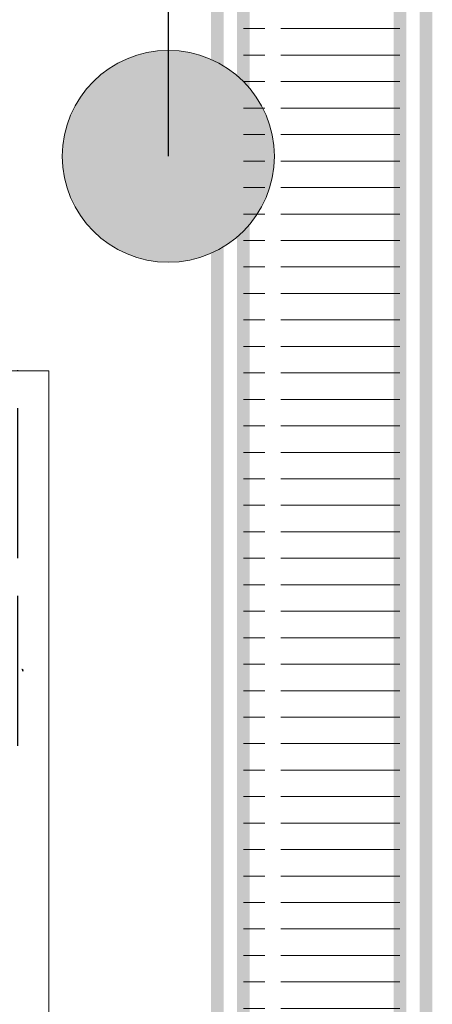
# Model space of a CAD drawing. Extents: x 258674 to 1051069, y -600163 to -66531.
# Tile 20 of 27: x 1050221 to 1050236, y -599525 to -599488. Entities that reach past the tile are written whole.
import ezdxf

# ---------------------------------------------------------------- set-up
doc = ezdxf.new("R2010")
doc.units = 0
doc.header["$LTSCALE"] = 21
doc.header["$MEASUREMENT"] = 0
doc.layers.get('0').update_dxf_attribs({"linetype": 'CONTINUOUS'})
doc.layers.add('CKD Equipments', color=252, linetype='CONTINUOUS', lineweight=0)
for name, color, linetype in [('Drain Grating', 4, 'CONTINUOUS'), ('ELECTRICAL', 4, 'CONTINUOUS'), ('FAINTEQUIP', 253, 'CONTINUOUS')]:
    doc.layers.add(name, color=color, linetype=linetype)
doc.styles.add('ARIAL', font='GOTHICI.TTF')
doc.dimstyles.new('Civil Dim', dxfattribs={"dimscale": 0.5, "dimtxt": 5, "dimasz": 2.5, "dimexe": 0, "dimexo": 0, "dimgap": 1, "dimtad": 1, "dimdec": 0, "dimzin": 0, "dimdsep": 46, "dimlunit": 4, "dimtxsty": 'ARIAL', "dimblk": 'OBLIQUE', "dimcen": 0.09, "dimclrd": 144, "dimclre": 144, "dimclrt": 256, "dimadec": 0, "dimazin": 0, "dimtfac": 1, "dimtdec": 0, "dimtofl": 0, "dimtmove": 1, "dimatfit": 3, "dimfxl": 1, "dimfrac": 1, "dimtolj": 1, "dimtzin": 0, "dimarcsym": 0})

# ---------------------------------------------------------------- blocks, each defined once
blk = doc.blocks.new('_Oblique')
at = {"color": 0, "linetype": 'ByBlock', "lineweight": -2}
blk.add_line((-0.5, -0.5), (0.5, 0.5), dxfattribs=at)
blk = doc.blocks.new('G$C0AEB34AE')
at = {"layer": 'Drain Grating', "linetype": 'Continuous', "lineweight": 5}
h = blk.add_hatch(dxfattribs=at)
h.set_pattern_fill('ACAD_ISO08W100', color=256, scale=5.08, style=0)
h.set_pattern_definition([(2e-14, (-881778.505, 81267.306), (-3e-15, 25.4), [121.92, -15.24, 30.48, -15.24])])
h.paths.add_polyline_path([(181, 2181), (181, 31), (31, 31), (31, 2181)])
at = {"layer": 'CKD Equipments', "color": 2, "const_width": 12, "elevation": 85170.02}
blk.add_lwpolyline([(206, 2206), (206, 6), (6, 6), (6, 2206), (206, 2206)], dxfattribs=at)
blk.add_lwpolyline([(181, 2181), (181, 31), (31, 31), (31, 2181)], close=True, dxfattribs=at)
blk = doc.blocks.new('G$C4DC229AB')
at = {"linetype": 'Continuous', "lineweight": 0}
for p, q in [((675.24, 519.8), (676.7, 518.39)), ((676.3, 518.11), (674.97, 519.38)), ((676.3, 518.11), (676.31, 518.1))]:
    blk.add_line(p, q, dxfattribs=at)
blk.add_arc((674.82, 519.18), 0.25, 46.31529, 127.23469, dxfattribs=at)

msp = doc.modelspace()

# ---------------------------------------------------------------- hatches: boundary and pattern name
at = {"layer": 'ELECTRICAL', "linetype": 'Continuous', "lineweight": 0, "ltscale": 8, "true_color": 0xedee99, "transparency": 33554687}
h = msp.add_hatch(color=61, dxfattribs=at)
h.dxf.hatch_style = 1
edge = h.paths.add_edge_path()
edge.add_arc((1050226.468, -599493.321), 4, 0, 360)
at = {"layer": 'FAINTEQUIP', "ltscale": 150}
h = msp.add_hatch(dxfattribs=at)
h.set_pattern_fill('ACAD_ISO11W100', color=253, scale=0.472441, angle=90)
h.set_pattern_definition([(90, (1017938.9007, -1070536.1374), (-2.362204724, 1e-16), [5.669291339, -1.417322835, 5.669291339, -1.417322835, 0.236220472, -1.417322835])])
h.paths.add_polyline_path([(1050195.386, -599563.881), (1050195.386, -599548.668), (1050221.96, -599548.667), (1050221.961, -599563.881)])
h.paths.add_polyline_path([(1050195.386, -599516.608), (1050195.386, -599501.395), (1050221.96, -599501.395), (1050221.961, -599516.608)])

# ---------------------------------------------------------------- linework, layer by layer
at = {"layer": 'CKD Equipments'}
msp.add_lwpolyline([(1050194.402, -599563.881), (1050194.401, -599501.42), (1050221.96, -599501.419), (1050221.961, -599563.881), (1050194.402, -599563.881), (1050195.386, -599563.881), (1050195.385, -599501.42)], dxfattribs=at)
at = {"layer": 'ELECTRICAL', "color": 1, "linetype": 'Continuous', "lineweight": 0, "ltscale": 8}
msp.add_circle((1050226.468, -599493.321), 4, dxfattribs=at)

# ---------------------------------------------------------------- block references
at = {"layer": 'CKD Equipments', "xscale": 0.0393700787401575, "yscale": 0.0393700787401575, "zscale": 0.0393700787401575}
msp.add_blockref('G$C0AEB34AE', (1050228.077, -599563.451, -3353.15), dxfattribs=at)
at = {"layer": 'CKD Equipments', "ltscale": 0.25, "xscale": 0.03937007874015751, "yscale": 0.0393700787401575, "zscale": 0.0393700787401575, "rotation": 324.1141489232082}
msp.add_blockref('G$C4DC229AB', (1050187.44, -599513.682), dxfattribs=at)

# ---------------------------------------------------------------- leaders
at = {"layer": 'ELECTRICAL', "color": 1, "linetype": 'Continuous', "lineweight": 0, "ltscale": 8}
msp.add_leader([(1050226.468, -599493.321), (1050226.468, -599376.949)], dimstyle='Civil Dim', override={"dimgap": 1, "dimtad": 0}, dxfattribs=at)

doc.saveas('drawing.dxf')
